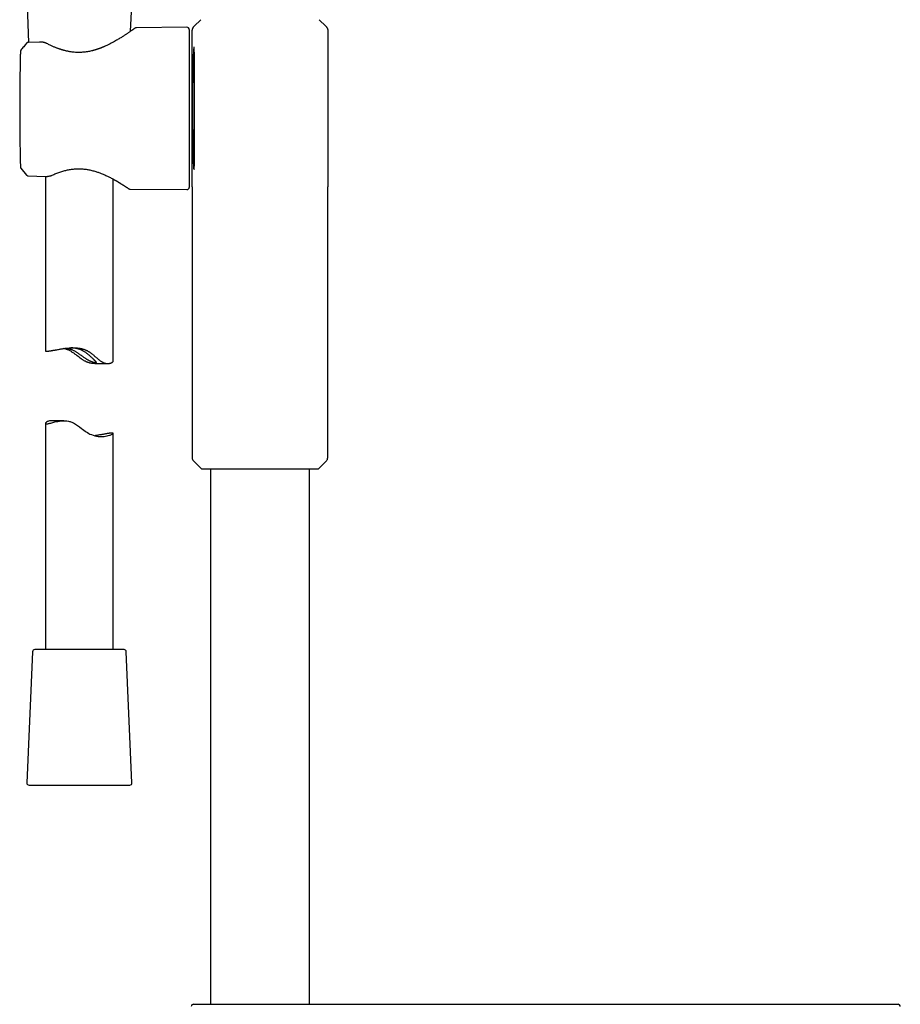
# Model space of a CAD drawing. Header units: millimetres. Extents: x 8 to 955, y 12 to 2039.
# Tile 75 of 116: x 465 to 659, y 1457 to 1675. Entities that reach past the tile are written whole.
import ezdxf

# ---------------------------------------------------------------- set-up
doc = ezdxf.new("R2010")
doc.units = ezdxf.units.MM

msp = doc.modelspace()

# ---------------------------------------------------------------- linework, layer by layer
at = {"color": 7, "linetype": 'Continuous', "lineweight": 30}
for p, q in [((466.27, 1678.55), (466.62, 1670.35)), ((489.2, 1672.82), (489.45, 1678.55)), ((503.21, 1673.88), (503.25, 1673.92)), ((504.72, 1675.38), (503.25, 1673.92)), ((503.25, 1673.92), (503.25, 1673.92)), ((532.36, 1673.92), (530.9, 1675.38)), ((532.36, 1673.92), (532.41, 1673.87)), ((501.65, 1673.69), (490.49, 1673.59)), ((502.16, 1673.19), (502.16, 1638.26)), ((502.81, 1638.37), (502.81, 1673.07)), ((502.81, 1673.07), (502.82, 1673.07)), ((532.44, 1673.85), (532.41, 1673.88)), ((532.81, 1673.07), (532.81, 1638.37)), ((466.17, 1670.16), (466.17, 1670.16)), ((469.06, 1670.43), (466.54, 1670.35)), ((466.62, 1670.35), (466.54, 1670.35)), ((469.06, 1670.43), (469.06, 1670.43)), ((464.8, 1643.02), (464.81, 1642.78)), ((464.8, 1643.02), (464.8, 1643.02)), ((464.92, 1642.48), (466.17, 1640.98)), ((464.92, 1642.48), (466.17, 1640.98)), ((464.92, 1642.48), (464.92, 1642.48)), ((503.22, 1642.27), (503.24, 1642.24)), ((466.18, 1640.99), (466.18, 1640.99)), ((466.54, 1640.81), (470.32, 1640.68)), ((468.41, 1640.75), (470.32, 1640.68)), ((470.32, 1640.68), (470.32, 1640.68)), ((470.32, 1640.68), (470.32, 1640.68)), ((470.36, 1640.68), (470.36, 1602.07)), ((485.36, 1599.83), (485.36, 1640.08)), ((489.12, 1637.87), (501.65, 1637.76)), ((502.81, 1638.37), (502.81, 1578.44)), ((502.81, 1638.37), (502.81, 1638.32)), ((502.81, 1638.36), (502.81, 1638.32)), ((532.81, 1578.44), (532.81, 1638.37)), ((532.81, 1638.32), (532.81, 1638.37)), ((532.81, 1638.32), (532.81, 1638.36)), ((481.26, 1599.26), (484.13, 1599.26)), ((470.36, 1586.04), (470.36, 1535.94)), ((474.45, 1586.61), (471.59, 1586.61)), ((485.36, 1535.94), (485.36, 1583.81)), ((503.1, 1577.73), (504.79, 1576.05)), ((505, 1575.96), (530.62, 1575.96)), ((506.86, 1575.96), (506.86, 1457.42)), ((528.76, 1457.42), (528.76, 1575.96)), ((530.83, 1576.05), (532.52, 1577.73)), ((467.49, 1535.46), (466.23, 1506.46)), ((487.73, 1535.94), (467.99, 1535.94)), ((489.49, 1506.46), (488.23, 1535.46)), ((466.73, 1505.94), (467.1, 1505.94)), ((467.1, 1505.94), (488.99, 1505.94))]:
    msp.add_line(p, q, dxfattribs=at)
at = {"color": 7, "linetype": 'Continuous', "lineweight": 30, "flags": 128}
msp.add_lwpolyline([(471.59, 1586.61), (471.48, 1586.61), (471.35, 1586.6), (471.22, 1586.58), (471.02, 1586.53), (470.84, 1586.46), (470.73, 1586.41), (470.63, 1586.36), (470.54, 1586.3), (470.48, 1586.24), (470.41, 1586.17), (470.37, 1586.11), (470.36, 1586.06), (470.36, 1586.01), (470.38, 1585.97), (470.43, 1585.94), (470.5, 1585.92), (470.61, 1585.91), (470.73, 1585.92), (470.86, 1585.94), (471, 1585.96), (471.15, 1585.99), (471.35, 1586.04), (471.57, 1586.1), (471.77, 1586.15), (471.98, 1586.21), (472.21, 1586.27), (472.46, 1586.33), (472.78, 1586.4), (473.12, 1586.47), (473.42, 1586.52), (473.73, 1586.57), (474.05, 1586.6), (474.39, 1586.61), (474.74, 1586.6), (475.1, 1586.57), (475.45, 1586.51), (475.64, 1586.47), (475.82, 1586.41), (476, 1586.35), (476.18, 1586.28), (476.36, 1586.2), (476.54, 1586.12), (476.77, 1585.99), (477, 1585.85), (477.22, 1585.71), (477.45, 1585.56), (477.89, 1585.24), (478.32, 1584.91), (478.58, 1584.71), (478.83, 1584.52), (479.1, 1584.33), (479.36, 1584.14), (479.63, 1583.97), (479.91, 1583.81), (480.2, 1583.66), (480.5, 1583.53), (480.87, 1583.4), (481.25, 1583.29), (481.63, 1583.21), (482, 1583.15), (482.35, 1583.13), (482.69, 1583.12), (483.02, 1583.13), (483.32, 1583.15), (483.66, 1583.19), (483.97, 1583.25), (484.25, 1583.31), (484.51, 1583.38), (484.67, 1583.43), (484.82, 1583.49), (484.98, 1583.55), (485.11, 1583.61), (485.2, 1583.66), (485.27, 1583.7), (485.33, 1583.75), (485.36, 1583.79), (485.35, 1583.82), (485.33, 1583.85), (485.33, 1583.85)], dxfattribs=at)
at = {"color": 7, "linetype": 'Continuous', "lineweight": 30}
for centre, radius, start, end in [((501.66, 1673.19), 0.5, 0, 90.5), ((501.66, 1638.26), 0.5, 269.5, 360), ((503.81, 1578.44), 1, 180, 225), ((531.81, 1578.44), 1, 315, 0), ((505, 1576.26), 0.3, 225, 270), ((530.62, 1576.26), 0.3, 270, 315), ((467.99, 1535.44), 0.5, 90, 177.5187), ((487.73, 1535.44), 0.5, 2.4813, 90), ((466.73, 1506.44), 0.5, 177.5187, 270), ((488.99, 1506.44), 0.5, 270, 2.4813), ((503.12, 1456.92), 0.5, 90, 181), ((659, 1456.92), 0.5, 359, 90)]:
    msp.add_arc(centre, radius, start, end, dxfattribs=at)
for points, knots in [([(490.06, 1673.44), (490.06, 1673.44), (490.06, 1673.44), (490.04, 1673.42), (490, 1673.39), (489.95, 1673.35), (489.88, 1673.3), (489.81, 1673.25), (489.73, 1673.19), (489.64, 1673.13), (489.55, 1673.07), (489.47, 1673.01), (489.38, 1672.95), (489.25, 1672.86), (489.1, 1672.75), (488.89, 1672.61), (488.69, 1672.47), (488.47, 1672.32), (488.25, 1672.18), (488.01, 1672.02), (487.75, 1671.85), (487.47, 1671.67), (487.16, 1671.47), (486.83, 1671.26), (486.47, 1671.04), (486.07, 1670.81), (485.64, 1670.56), (485.17, 1670.31), (484.74, 1670.08), (484.37, 1669.9), (484.06, 1669.75), (483.75, 1669.6), (483.49, 1669.48), (483.27, 1669.39), (483.09, 1669.31), (482.92, 1669.24), (482.75, 1669.18), (482.6, 1669.11), (482.45, 1669.06), (482.31, 1669.01), (482.19, 1668.96), (482.11, 1668.93), (482.05, 1668.91), (482, 1668.89), (481.94, 1668.87), (481.86, 1668.85), (481.77, 1668.82), (481.66, 1668.78), (481.53, 1668.74), (481.37, 1668.69), (481.18, 1668.63), (480.97, 1668.58), (480.76, 1668.52), (480.46, 1668.45), (480.1, 1668.37), (479.63, 1668.28), (479.12, 1668.21), (478.58, 1668.16), (478.04, 1668.13), (477.5, 1668.13), (476.99, 1668.15), (476.49, 1668.19), (476.07, 1668.24), (475.71, 1668.3), (475.43, 1668.35), (475.16, 1668.41), (474.89, 1668.47), (474.66, 1668.52), (474.49, 1668.57), (474.36, 1668.6), (474.26, 1668.63), (474.2, 1668.65), (474.16, 1668.66), (474.14, 1668.67), (474.11, 1668.67), (474.07, 1668.69), (474, 1668.71), (473.9, 1668.74), (473.78, 1668.78), (473.64, 1668.82), (473.47, 1668.88), (473.28, 1668.95), (473.06, 1669.02), (472.83, 1669.11), (472.57, 1669.21), (472.3, 1669.33), (472, 1669.45), (471.69, 1669.59), (471.36, 1669.75), (471.01, 1669.92), (470.78, 1670.03), (470.66, 1670.1)], [0, 0, 0, 0, 0.012564, 0.029771, 0.046175, 0.061769, 0.076547, 0.0905, 0.103624, 0.115915, 0.127371, 0.138002, 0.147914, 0.157585, 0.17639, 0.194474, 0.211825, 0.228431, 0.244511, 0.261157, 0.278507, 0.296575, 0.315373, 0.334911, 0.35513, 0.375593, 0.398712, 0.422036, 0.445549, 0.459483, 0.473467, 0.487349, 0.500456, 0.508349, 0.515889, 0.523078, 0.52992, 0.536419, 0.542578, 0.548399, 0.553391, 0.556429, 0.55869, 0.560458, 0.562789, 0.565782, 0.569436, 0.57375, 0.578724, 0.585199, 0.592531, 0.600632, 0.608877, 0.617144, 0.63345, 0.649773, 0.669199, 0.688649, 0.708161, 0.726875, 0.745328, 0.763252, 0.780655, 0.791322, 0.801776, 0.812016, 0.822039, 0.831747, 0.837676, 0.842543, 0.846346, 0.849085, 0.850054, 0.850759, 0.851657, 0.853107, 0.855901, 0.859679, 0.864441, 0.87019, 0.876927, 0.884655, 0.893377, 0.903098, 0.913824, 0.925563, 0.938328, 0.952132, 0.966994, 0.98294, 1, 1, 1, 1]), ([(490.5, 1673.59), (490.47, 1673.59), (490.43, 1673.59), (490.36, 1673.58), (490.3, 1673.56), (490.24, 1673.54), (490.19, 1673.52), (490.14, 1673.49), (490.1, 1673.46), (490.08, 1673.44), (490.06, 1673.44)], [0, 0, 0, 0, 0.116216, 0.23166, 0.34794, 0.466731, 0.589727, 0.718585, 0.854867, 1, 1, 1, 1]), ([(503.18, 1673.85), (503.15, 1673.82), (503.09, 1673.77), (503.01, 1673.68), (502.95, 1673.59), (502.9, 1673.49), (502.86, 1673.38), (502.83, 1673.28), (502.81, 1673.18), (502.81, 1673.11), (502.81, 1673.07)], [0, 0, 0, 0, 0.1308222, 0.2615772, 0.3913931, 0.5194352, 0.6449364, 0.767222, 0.8857261, 1, 1, 1, 1]), ([(503.21, 1673.87), (503.19, 1673.85), (503.13, 1673.8), (503.05, 1673.72), (502.98, 1673.62), (502.92, 1673.51), (502.87, 1673.4), (502.84, 1673.29), (502.82, 1673.18), (502.82, 1673.11), (502.82, 1673.07)], [0, 0, 0, 0, 0.107157, 0.241192, 0.374542, 0.506231, 0.635354, 0.761113, 0.882837, 1, 1, 1, 1]), ([(532.44, 1673.85), (532.47, 1673.82), (532.53, 1673.77), (532.6, 1673.68), (532.67, 1673.59), (532.72, 1673.49), (532.76, 1673.38), (532.79, 1673.28), (532.81, 1673.18), (532.81, 1673.11), (532.81, 1673.07)], [0, 0, 0, 0, 0.130822, 0.261577, 0.391393, 0.519436, 0.644937, 0.767222, 0.885726, 1, 1, 1, 1]), ([(466.17, 1670.17), (465.95, 1669.91), (465.53, 1669.4), (465.12, 1668.89), (464.92, 1668.64)], [0, 0, 0, 0, 0.505845, 1, 1, 1, 1]), ([(466.54, 1670.34), (466.5, 1670.34), (466.43, 1670.33), (466.33, 1670.3), (466.24, 1670.24), (466.19, 1670.19), (466.17, 1670.16)], [0, 0, 0, 0, 0.2473041, 0.5002683, 0.7530938, 1, 1, 1, 1]), ([(466.54, 1670.34), (466.5, 1670.34), (466.43, 1670.33), (466.33, 1670.3), (466.24, 1670.24), (466.19, 1670.19), (466.17, 1670.16)], [0, 0, 0, 0, 0.247309, 0.500268, 0.753089, 1, 1, 1, 1]), ([(470.66, 1670.1), (470.62, 1670.12), (470.53, 1670.16), (470.4, 1670.21), (470.27, 1670.26), (470.15, 1670.3), (470.02, 1670.33), (469.89, 1670.36), (469.76, 1670.39), (469.6, 1670.41), (469.44, 1670.43), (469.25, 1670.44), (469.13, 1670.43), (469.06, 1670.43)], [0, 0, 0, 0, 0.095567, 0.185236, 0.269015, 0.347156, 0.429787, 0.506399, 0.590121, 0.681069, 0.779444, 0.88558, 1, 1, 1, 1]), ([(464.81, 1668.34), (464.8, 1668.01), (464.77, 1666.96), (464.74, 1665.2), (464.7, 1663.05), (464.68, 1660.89), (464.66, 1658.74), (464.65, 1656.58), (464.65, 1654.43), (464.66, 1652.28), (464.68, 1650.12), (464.7, 1647.97), (464.74, 1645.81), (464.77, 1644.16), (464.8, 1643.23), (464.8, 1643.02)], [0, 0, 0, 0, 0.038793, 0.123858, 0.208924, 0.29399, 0.379056, 0.464121, 0.549187, 0.634253, 0.719319, 0.804385, 0.88945, 0.974516, 1, 1, 1, 1]), ([(464.92, 1668.64), (464.9, 1668.61), (464.87, 1668.57), (464.84, 1668.5), (464.81, 1668.42), (464.81, 1668.36), (464.81, 1668.34)], [0, 0, 0, 0, 0.24832, 0.499987, 0.751658, 1, 1, 1, 1]), ([(503.19, 1669.33), (503.17, 1669.2), (503.13, 1668.93), (503.06, 1667.73), (503, 1665.98), (502.95, 1663.71), (502.92, 1661.06), (502.9, 1658.17), (502.9, 1655.15), (502.91, 1652.16), (502.94, 1648.43), (503.01, 1645.15), (503.08, 1643.24), (503.11, 1642.58), (503.11, 1642.55), (503.11, 1642.54), (503.12, 1642.43), (503.13, 1642.41), (503.14, 1642.39)], [0, 0, 0, 0, 0.077639, 0.155377, 0.233564, 0.311586, 0.389301, 0.466823, 0.54436, 0.622106, 0.699891, 0.851948, 0.951836, 0.955384, 0.956141, 0.956241, 0.956319, 1, 1, 1, 1]), ([(503.24, 1642.24), (503.26, 1642.4), (503.31, 1642.76), (503.33, 1645.4), (503.34, 1648.27), (503.34, 1650.99), (503.34, 1653.92), (503.34, 1656.95), (503.34, 1659.91), (503.34, 1662.69), (503.34, 1665.12), (503.32, 1667.09), (503.29, 1668.49), (503.25, 1669.27), (503.22, 1669.28), (503.21, 1669.29)], [0, 0, 0, 0, 0.100059, 0.22513, 0.297767, 0.370488, 0.443041, 0.515473, 0.588031, 0.660804, 0.733909, 0.806694, 0.879268, 0.951934, 1, 1, 1, 1]), ([(464.81, 1642.78), (464.81, 1642.75), (464.81, 1642.7), (464.84, 1642.62), (464.87, 1642.54), (464.9, 1642.5), (464.92, 1642.48)], [0, 0, 0, 0, 0.248279, 0.500014, 0.751744, 1, 1, 1, 1]), ([(471.82, 1640.96), (471.96, 1641.02), (472.23, 1641.14), (472.66, 1641.32), (473.09, 1641.48), (473.52, 1641.64), (473.95, 1641.78), (474.39, 1641.9), (474.82, 1642.02), (475.25, 1642.12), (475.69, 1642.2), (476.12, 1642.27), (476.54, 1642.32), (476.96, 1642.35), (477.37, 1642.37), (477.77, 1642.38), (478.2, 1642.37), (478.64, 1642.34), (479.1, 1642.3), (479.54, 1642.23), (479.98, 1642.16), (480.42, 1642.06), (480.86, 1641.96), (481.27, 1641.84), (481.65, 1641.72), (482.01, 1641.6), (482.35, 1641.48), (482.71, 1641.34), (483.1, 1641.18), (483.49, 1641.01), (483.87, 1640.84), (484.21, 1640.68), (484.56, 1640.51), (484.9, 1640.33), (485.17, 1640.19), (485.35, 1640.09), (485.45, 1640.03), (485.54, 1639.98), (485.61, 1639.95), (485.66, 1639.92), (485.7, 1639.9), (485.73, 1639.87), (485.78, 1639.85), (485.84, 1639.82), (485.92, 1639.77), (486.02, 1639.71), (486.15, 1639.64), (486.27, 1639.56), (486.4, 1639.49), (486.52, 1639.41), (486.64, 1639.34), (486.77, 1639.26), (486.91, 1639.17), (487.06, 1639.08), (487.21, 1638.99), (487.36, 1638.9), (487.5, 1638.81), (487.65, 1638.71), (487.8, 1638.61), (487.95, 1638.52), (488.1, 1638.42), (488.24, 1638.32), (488.37, 1638.24), (488.48, 1638.16), (488.57, 1638.1), (488.64, 1638.05), (488.69, 1638.02), (488.73, 1637.99), (488.74, 1637.99), (488.74, 1637.98)], [0, 0, 0, 0, 0.021807, 0.043104, 0.063921, 0.084281, 0.104201, 0.123695, 0.142772, 0.161439, 0.179701, 0.197563, 0.215025, 0.232092, 0.248763, 0.265006, 0.280825, 0.300049, 0.318713, 0.33686, 0.354525, 0.374139, 0.392974, 0.411009, 0.42828, 0.444811, 0.460623, 0.475936, 0.496818, 0.516991, 0.536402, 0.555023, 0.572835, 0.593939, 0.613738, 0.620813, 0.627116, 0.632466, 0.636862, 0.640304, 0.642341, 0.644314, 0.647217, 0.651074, 0.655883, 0.6634, 0.672029, 0.680762, 0.68956, 0.698422, 0.70735, 0.716345, 0.728375, 0.740529, 0.752821, 0.765287, 0.778574, 0.79302, 0.808625, 0.825384, 0.843291, 0.862336, 0.882507, 0.903791, 0.921615, 0.940142, 0.959374, 0.979321, 1, 1, 1, 1]), ([(466.17, 1640.98), (466.2, 1640.95), (466.26, 1640.9), (466.36, 1640.85), (466.45, 1640.82), (466.51, 1640.81), (466.54, 1640.81)], [0, 0, 0, 0, 0.293885, 0.562929, 0.79944, 1, 1, 1, 1]), ([(470.32, 1640.68), (470.4, 1640.68), (470.56, 1640.68), (470.78, 1640.7), (470.99, 1640.72), (471.21, 1640.76), (471.43, 1640.81), (471.64, 1640.88), (471.76, 1640.94), (471.82, 1640.96)], [0, 0, 0, 0, 0.1499927, 0.2921403, 0.4270527, 0.555077, 0.7152926, 0.8636383, 1, 1, 1, 1]), ([(488.74, 1637.98), (488.77, 1637.97), (488.83, 1637.93), (488.93, 1637.9), (489.02, 1637.87), (489.09, 1637.87), (489.12, 1637.87)], [0, 0, 0, 0, 0.2623363, 0.5179074, 0.7643965, 1, 1, 1, 1]), ([(470.36, 1602.07), (470.36, 1602.06), (470.36, 1602.04), (470.38, 1602.03), (470.39, 1602.02)], [0, 0, 0, 0, 0.335928, 1, 1, 1, 1]), ([(470.39, 1602.02), (470.41, 1602.02), (470.43, 1602.01), (470.5, 1602), (470.6, 1601.99), (470.72, 1602), (470.86, 1602.01), (471.01, 1602.02), (471.17, 1602.04), (471.36, 1602.07), (471.59, 1602.1), (471.83, 1602.14), (472.09, 1602.19), (472.34, 1602.23), (472.6, 1602.28), (472.9, 1602.33), (473.23, 1602.39), (473.59, 1602.46), (473.93, 1602.51), (474.27, 1602.56), (474.62, 1602.61), (475.01, 1602.66), (475.43, 1602.7), (475.87, 1602.74), (476.29, 1602.75), (476.7, 1602.76), (477.12, 1602.74), (477.56, 1602.7), (477.92, 1602.65), (478.21, 1602.59), (478.43, 1602.54), (478.64, 1602.48), (478.84, 1602.41), (479.05, 1602.34), (479.25, 1602.26), (479.45, 1602.17), (479.64, 1602.07), (479.83, 1601.96), (480.06, 1601.82), (480.32, 1601.65), (480.61, 1601.43), (480.89, 1601.2), (481.16, 1600.97), (481.43, 1600.74), (481.7, 1600.51), (481.96, 1600.28), (482.23, 1600.07), (482.49, 1599.87), (482.71, 1599.72), (482.89, 1599.62), (483.02, 1599.54), (483.16, 1599.48), (483.29, 1599.42), (483.42, 1599.38), (483.58, 1599.33), (483.79, 1599.28), (484.02, 1599.26), (484.21, 1599.26), (484.37, 1599.27), (484.53, 1599.3), (484.71, 1599.34), (484.87, 1599.4), (484.99, 1599.46), (485.09, 1599.52), (485.18, 1599.58), (485.25, 1599.64), (485.31, 1599.7), (485.34, 1599.76), (485.36, 1599.81), (485.36, 1599.83), (485.36, 1599.83)], [0, 0, 0, 0, 0.015786, 0.031616, 0.050805, 0.070072, 0.086295, 0.102565, 0.118349, 0.134176, 0.153356, 0.172611, 0.188816, 0.205065, 0.221101, 0.237178, 0.256652, 0.276198, 0.292642, 0.30913, 0.325733, 0.342383, 0.362591, 0.382894, 0.400025, 0.417226, 0.435422, 0.453784, 0.472268, 0.481604, 0.490958, 0.500061, 0.509182, 0.518409, 0.527636, 0.536942, 0.546248, 0.555661, 0.565092, 0.580854, 0.596661, 0.612568, 0.628496, 0.644549, 0.66062, 0.676777, 0.69297, 0.709048, 0.725259, 0.733426, 0.741593, 0.749858, 0.758146, 0.766191, 0.774256, 0.790585, 0.80705, 0.823699, 0.834847, 0.846018, 0.865749, 0.885578, 0.899877, 0.914205, 0.928935, 0.943696, 0.961548, 0.979457, 0.994504, 1, 1, 1, 1]), ([(481.26, 1599.26), (481.17, 1599.26), (480.96, 1599.27), (480.62, 1599.3), (480.32, 1599.35), (480.08, 1599.4), (479.9, 1599.46), (479.72, 1599.52), (479.54, 1599.59), (479.36, 1599.67), (479.16, 1599.76), (478.95, 1599.88), (478.72, 1600.02), (478.49, 1600.16), (478.19, 1600.37), (477.83, 1600.64), (477.45, 1600.92), (477.14, 1601.16), (476.88, 1601.36), (476.62, 1601.55), (476.36, 1601.73), (476.08, 1601.91), (475.8, 1602.07), (475.52, 1602.21), (475.2, 1602.35), (474.84, 1602.48), (474.58, 1602.56), (474.45, 1602.59), (474.45, 1602.59)], [0, 0, 0, 0, 0.039765, 0.089036, 0.137411, 0.161965, 0.186518, 0.211344, 0.236171, 0.261352, 0.286589, 0.320161, 0.353821, 0.387812, 0.421806, 0.490114, 0.558803, 0.599328, 0.639886, 0.680709, 0.721594, 0.763042, 0.804629, 0.846756, 0.889089, 0.943016, 0.997596, 1, 1, 1, 1]), ([(475.1, 1602.67), (475.11, 1602.67), (475.19, 1602.65), (475.35, 1602.62), (475.58, 1602.56), (475.82, 1602.48), (476.06, 1602.39), (476.3, 1602.29), (476.54, 1602.18), (476.78, 1602.06), (477.01, 1601.92), (477.24, 1601.79), (477.48, 1601.62), (477.75, 1601.44), (478.06, 1601.21), (478.36, 1600.99), (478.64, 1600.79), (478.9, 1600.6), (479.17, 1600.43), (479.4, 1600.28), (479.61, 1600.16), (479.8, 1600.05), (480, 1599.94), (480.21, 1599.84), (480.41, 1599.75), (480.61, 1599.68), (480.79, 1599.62), (480.96, 1599.57), (481.11, 1599.53), (481.24, 1599.51), (481.35, 1599.49), (481.45, 1599.48), (481.52, 1599.48), (481.57, 1599.49), (481.6, 1599.51), (481.61, 1599.53), (481.61, 1599.55), (481.59, 1599.59), (481.56, 1599.63), (481.5, 1599.69), (481.43, 1599.76), (481.33, 1599.86), (481.23, 1599.96), (481.1, 1600.08), (480.97, 1600.2), (480.83, 1600.34), (480.67, 1600.5), (480.49, 1600.67), (480.26, 1600.88), (480.02, 1601.1), (479.76, 1601.32), (479.52, 1601.52), (479.27, 1601.71), (479.01, 1601.88), (478.73, 1602.04), (478.44, 1602.19), (478.14, 1602.32), (477.83, 1602.43), (477.51, 1602.52), (477.2, 1602.59), (476.91, 1602.64), (476.64, 1602.68), (476.38, 1602.71), (476.15, 1602.73), (476.01, 1602.74), (475.95, 1602.74)], [0, 0, 0, 0, 0.003647, 0.019716, 0.035911, 0.052372, 0.068973, 0.084065, 0.099311, 0.114656, 0.130147, 0.14402, 0.157941, 0.177693, 0.197537, 0.220484, 0.237912, 0.255403, 0.273229, 0.29115, 0.303258, 0.315406, 0.330572, 0.345891, 0.361318, 0.376917, 0.392087, 0.407423, 0.42287, 0.438483, 0.453647, 0.46896, 0.484373, 0.499941, 0.515714, 0.527678, 0.539641, 0.551813, 0.563984, 0.579358, 0.594907, 0.610576, 0.626424, 0.641414, 0.656532, 0.671729, 0.687035, 0.704998, 0.723041, 0.747508, 0.765991, 0.784542, 0.802127, 0.819896, 0.837773, 0.855895, 0.873491, 0.891427, 0.909542, 0.928027, 0.94318, 0.95849, 0.973905, 0.989475, 1, 1, 1, 1]), ([(485.33, 1583.85), (485.31, 1583.85), (485.28, 1583.87), (485.22, 1583.88), (485.12, 1583.88), (485, 1583.88), (484.86, 1583.87), (484.71, 1583.85), (484.55, 1583.83), (484.36, 1583.8), (484.13, 1583.77), (483.88, 1583.73), (483.63, 1583.68), (483.38, 1583.64), (483.11, 1583.59), (482.82, 1583.54), (482.48, 1583.48), (482.13, 1583.42), (481.78, 1583.36), (481.5, 1583.32), (481.33, 1583.29), (481.27, 1583.28)], [0, 0, 0, 0, 0.049725, 0.099586, 0.160029, 0.220717, 0.271818, 0.323066, 0.372785, 0.422638, 0.483053, 0.543703, 0.594748, 0.64593, 0.696441, 0.747081, 0.808421, 0.86999, 0.921787, 0.973722, 1, 1, 1, 1]), ([(503.12, 1457.42), (503.12, 1457.42), (503.12, 1457.42), (503.15, 1457.42), (503.21, 1457.42), (503.29, 1457.42), (503.32, 1457.42)], [0, 0, 0, 0, 0.142848, 0.428548, 0.714262, 1, 1, 1, 1]), ([(503.32, 1457.42), (503.33, 1457.42), (503.33, 1457.42), (503.37, 1457.42), (503.42, 1457.42), (503.49, 1457.42), (503.57, 1457.42), (503.66, 1457.42), (503.77, 1457.42), (503.87, 1457.42), (503.99, 1457.42), (504.11, 1457.42), (504.25, 1457.42), (504.43, 1457.42), (504.65, 1457.42), (504.93, 1457.42), (505.24, 1457.42), (505.57, 1457.42), (505.93, 1457.42), (506.31, 1457.42), (506.71, 1457.42), (507.14, 1457.42), (507.58, 1457.42), (508.05, 1457.42), (508.55, 1457.42), (509.06, 1457.42), (509.58, 1457.42), (510.09, 1457.42), (510.56, 1457.42), (511, 1457.42), (511.45, 1457.42), (511.9, 1457.42), (512.37, 1457.42), (512.85, 1457.42), (513.33, 1457.42), (513.82, 1457.42), (514.32, 1457.42), (514.81, 1457.42), (515.33, 1457.42), (515.87, 1457.42), (516.44, 1457.42), (517.01, 1457.42), (517.39, 1457.42), (517.58, 1457.42)], [0, 0, 0, 0, 0.0218438, 0.0436481, 0.0654374, 0.0872363, 0.1090693, 0.1317333, 0.1498574, 0.1679613, 0.1860588, 0.2041642, 0.2222915, 0.2404547, 0.2692643, 0.2980094, 0.3267462, 0.355531, 0.3846868, 0.4135136, 0.4423036, 0.4711137, 0.5000004, 0.529395, 0.5587207, 0.5880372, 0.6174043, 0.6465181, 0.6691271, 0.6917074, 0.7142863, 0.7368912, 0.7595493, 0.7826443, 0.8056939, 0.8287272, 0.8517732, 0.8748608, 0.8971702, 0.9228778, 0.9485585, 0.9742525, 1, 1, 1, 1]), ([(517.58, 1457.42), (521.53, 1457.42), (529.43, 1457.42), (541.28, 1457.42), (553.13, 1457.42), (564.98, 1457.42), (576.83, 1457.42), (588.45, 1457.42), (599.85, 1457.42), (611.02, 1457.42), (622.19, 1457.42), (633.37, 1457.42), (640.81, 1457.42), (644.54, 1457.42)], [0, 0, 0, 0, 0.093339, 0.186675, 0.280007, 0.373338, 0.466668, 0.559998, 0.647994, 0.735992, 0.823992, 0.911994, 1, 1, 1, 1]), ([(644.54, 1457.42), (644.7, 1457.42), (645.02, 1457.42), (645.51, 1457.42), (645.99, 1457.42), (646.47, 1457.42), (646.96, 1457.42), (647.41, 1457.42), (647.84, 1457.42), (648.23, 1457.42), (648.61, 1457.42), (648.99, 1457.42), (649.37, 1457.42), (649.82, 1457.42), (650.34, 1457.42), (650.92, 1457.42), (651.48, 1457.42), (652.03, 1457.42), (652.57, 1457.42), (653.09, 1457.42), (653.59, 1457.42), (654.07, 1457.42), (654.54, 1457.42), (654.99, 1457.42), (655.42, 1457.42), (655.83, 1457.42), (656.21, 1457.42), (656.54, 1457.42), (656.83, 1457.42), (657.08, 1457.42), (657.31, 1457.42), (657.52, 1457.42), (657.72, 1457.42), (657.91, 1457.42), (658.07, 1457.42), (658.23, 1457.42), (658.36, 1457.42), (658.48, 1457.42), (658.58, 1457.42), (658.67, 1457.42), (658.73, 1457.42), (658.78, 1457.42), (658.79, 1457.42), (658.8, 1457.42)], [0, 0, 0, 0, 0.021844, 0.043648, 0.065437, 0.087236, 0.109069, 0.131733, 0.149857, 0.167961, 0.186059, 0.204164, 0.222291, 0.240455, 0.269264, 0.298009, 0.326746, 0.355531, 0.384687, 0.413514, 0.442304, 0.471114, 0.5, 0.529395, 0.558721, 0.588037, 0.617404, 0.646518, 0.669127, 0.691707, 0.714286, 0.736891, 0.759549, 0.782644, 0.805694, 0.828727, 0.851773, 0.874861, 0.89717, 0.922878, 0.948559, 0.974253, 1, 1, 1, 1]), ([(658.8, 1457.42), (658.83, 1457.42), (658.9, 1457.42), (658.96, 1457.42), (659, 1457.42), (658.99, 1457.42), (658.99, 1457.42)], [0, 0, 0, 0, 0.2857377, 0.571452, 0.8571522, 1, 1, 1, 1])]:
    msp.add_open_spline(points, degree=3, knots=knots, dxfattribs=at)

doc.saveas('drawing.dxf')
